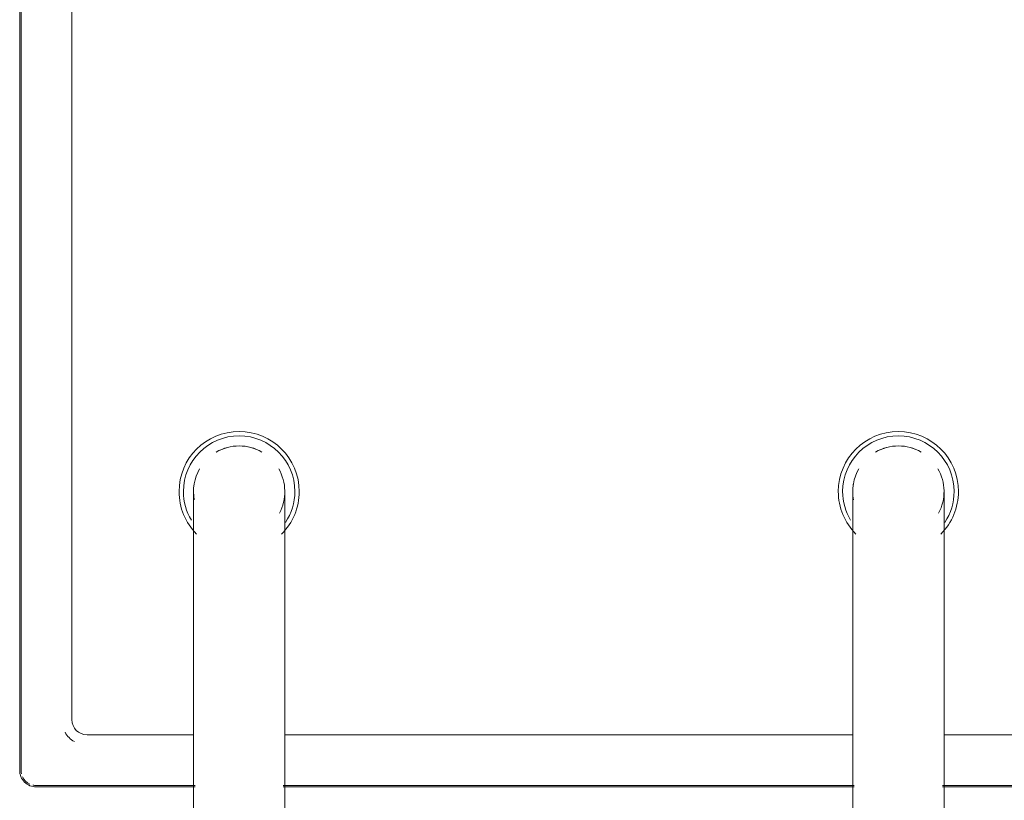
# Model space of a CAD drawing. Header units: millimetres. Extents: x -281 to 121694, y -16481 to 65128.
# Tile 46 of 256: x 14927 to 15121, y 18919 to 19073. Entities that reach past the tile are written whole.
import ezdxf

# ---------------------------------------------------------------- set-up
doc = ezdxf.new("R2010")
doc.units = ezdxf.units.MM
for name, color, linetype, lineweight in [('A--L$01A__Algemeen', 7, 'Continuous', 5), ('A--L74__VasteSanitaireVoorz', 1, 'Continuous', 5), ('A--L82__LosseGebruikersInvent', 1, 'Continuous', 5)]:
    doc.layers.add(name, color=color, linetype=linetype, lineweight=lineweight)

# ---------------------------------------------------------------- blocks, each defined once
blk = doc.blocks.new('NLRS_82_FU_UN_spoekbak_gen_kad - spoelbak dxbxh 900x1200x957-V364-L_80_ 15')
at = {"layer": 'A--L$01A__Algemeen'}
for p, q in [((-170, -149.05), (-8.69, -149.05)), ((8.69, -149.05), (121.31, -149.05)), ((138.69, -149.05), (170, -149.05)), ((173.28, -152.32), (173.28, -492.32))]:
    blk.add_line(p, q, dxfattribs=at)
blk.add_arc((170, -152.32), 3.28, 360, 90, dxfattribs=at)
at = {"layer": 'A--L74__VasteSanitaireVoorz'}
for p, q in [((-9, -87.32), (-9, -177.32)), ((9, -177.32), (9, -87.32)), ((121, -87.32), (121, -177.32)), ((139, -177.32), (139, -87.32)), ((-170, -149.32), (-8.69, -149.32)), ((8.69, -149.32), (121.31, -149.32)), ((138.69, -149.32), (170, -149.32)), ((173, -152.32), (173, -492.32)), ((-9, -159.32), (-160, -159.32)), ((121, -159.32), (9, -159.32)), ((160, -159.32), (139, -159.32)), ((163, -482.32), (163, -162.32))]:
    blk.add_line(p, q, dxfattribs=at)
at = {"layer": 'A--L74__VasteSanitaireVoorz', "flags": 128}
for points in [[(-9, -177.32), (-9, -178.52), (-9, -179.72), (-9, -180.92), (-9, -182.1), (-9, -183.28), (-9, -184.46), (-9, -185.61), (-9, -186.76), (-9, -187.89), (-9, -189.01), (-9, -190.1), (-9, -191.18), (-9, -192.23), (-9, -193.26), (-9, -194.26), (-9, -195.24), (-9, -196.19), (-9, -197.11), (-9, -197.99), (-9, -198.84), (-9, -199.66), (-9, -200.45), (-9, -201.19), (-9, -201.9), (-9, -202.57), (-9, -203.2), (-9, -203.78), (-9, -204.33), (-9, -204.83), (-9, -205.29), (-9, -205.7), (-9, -206.06), (-9, -206.39), (-9, -206.66), (-9, -206.89), (-9, -207.07), (-9, -207.2), (-9, -207.29), (-9, -207.32)], [(9, -207.32), (9, -207.3), (9, -207.23), (9, -207.11), (9, -206.94), (9, -206.73), (9, -206.46), (9, -206.16), (9, -205.8), (9, -205.4), (9, -204.96), (9, -204.47), (9, -203.93), (9, -203.36), (9, -202.74), (9, -202.08), (9, -201.39), (9, -200.65), (9, -199.88), (9, -199.07), (9, -198.23), (9, -197.35), (9, -196.44), (9, -195.5), (9, -194.53), (9, -193.53), (9, -192.51), (9, -191.46), (9, -190.39), (9, -189.3), (9, -188.19), (9, -187.07), (9, -185.93), (9, -184.77), (9, -183.6), (9, -182.42), (9, -181.24), (9, -180.04), (9, -178.85), (9, -177.65), (9, -177.32)], [(121, -177.32), (121, -178.52), (121, -179.72), (121, -180.92), (121, -182.1), (121, -183.28), (121, -184.46), (121, -185.61), (121, -186.76), (121, -187.89), (121, -189.01), (121, -190.1), (121, -191.18), (121, -192.23), (121, -193.26), (121, -194.26), (121, -195.24), (121, -196.19), (121, -197.11), (121, -197.99), (121, -198.84), (121, -199.66), (121, -200.45), (121, -201.19), (121, -201.9), (121, -202.57), (121, -203.2), (121, -203.78), (121, -204.33), (121, -204.83), (121, -205.29), (121, -205.7), (121, -206.06), (121, -206.39), (121, -206.66), (121, -206.89), (121, -207.07), (121, -207.2), (121, -207.29), (121, -207.32)], [(139, -207.32), (139, -207.3), (139, -207.23), (139, -207.11), (139, -206.94), (139, -206.73), (139, -206.46), (139, -206.16), (139, -205.8), (139, -205.4), (139, -204.96), (139, -204.47), (139, -203.93), (139, -203.36), (139, -202.74), (139, -202.08), (139, -201.39), (139, -200.65), (139, -199.88), (139, -199.07), (139, -198.23), (139, -197.35), (139, -196.44), (139, -195.5), (139, -194.53), (139, -193.53), (139, -192.51), (139, -191.46), (139, -190.39), (139, -189.3), (139, -188.19), (139, -187.07), (139, -185.93), (139, -184.77), (139, -183.6), (139, -182.42), (139, -181.24), (139, -180.04), (139, -178.85), (139, -177.65), (139, -177.32)]]:
    blk.add_lwpolyline(points, dxfattribs=at)
at = {"layer": 'A--L74__VasteSanitaireVoorz'}
for centre, radius, start, end in [((170, -152.32), 3, 77.1429, 90), ((170, -152.32), 3, 25.7143, 64.2857), ((170, -152.32), 3, 0, 12.8571), ((160, -162.32), 5, 30, 60), ((160, -162.32), 3, 0, 90), ((0, -207.32), 11.85, 135, 180), ((0, -207.32), 11.85, 360, 45), ((130, -207.32), 11.85, 135, 180), ((130, -207.32), 11.85, 360, 45), ((0, -207.32), 10.99, 146.2286, 180), ((0, -207.32), 10.99, 360, 30.9909), ((130, -207.32), 10.99, 146.2286, 180), ((130, -207.32), 10.99, 360, 30.9909), ((0, -207.32), 9, 151.7628, 210), ((130, -207.32), 9, 151.7628, 210), ((0, -207.32), 9, 330, 10.5797), ((130, -207.32), 9, 330, 10.5797), ((0, -207.32), 11.85, 180, 360), ((0, -207.32), 10.99, 180, 360), ((0, -207.32), 9, 350.8703, 360), ((130, -207.32), 11.85, 180, 360), ((130, -207.32), 10.99, 180, 360), ((130, -207.32), 9, 350.8703, 360), ((0, -207.32), 9, 240.0008, 270), ((0, -207.32), 9, 240, 300), ((0, -207.32), 9, 270, 299.9992), ((130, -207.32), 9, 240.0008, 270), ((130, -207.32), 9, 240, 300), ((130, -207.32), 9, 270, 299.9992)]:
    blk.add_arc(centre, radius, start, end, dxfattribs=at)

msp = doc.modelspace()

# ---------------------------------------------------------------- block references
at = {"layer": 'A--L82__LosseGebruikersInvent', "rotation": 180}
msp.add_blockref('NLRS_82_FU_UN_spoekbak_gen_kad - spoelbak dxbxh 900x1200x957-V364-L_80_ 15', (15100, 18772.68), dxfattribs=at)

doc.saveas('drawing.dxf')
